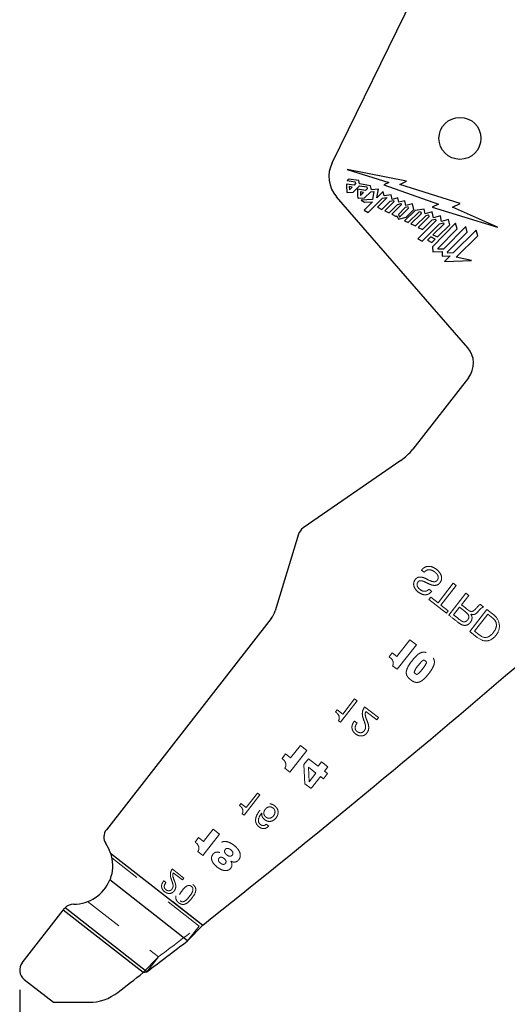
# Model space of a CAD drawing. Header units: inches. Extents: x 0.1 to 87.3, y 0.1 to 33.9.
# Tile 12 of 174: x 2.8 to 4.1, y 20.8 to 23.3. Entities that reach past the tile are written whole.
import ezdxf

# ---------------------------------------------------------------- set-up
doc = ezdxf.new("R2010")
doc.units = ezdxf.units.IN
doc.header["$MEASUREMENT"] = 0
doc.linetypes.add('HIDDEN', pattern=[0.075, 0.05, -0.025])
doc.layers.add('DIMENSIONS', color=171, linetype='Continuous')
doc.styles.add('SLDTEXTSTYLE0', font='TXT', dxfattribs={"width": 0.75})
doc.dimstyles.new('SLDDIMSTYLE7', dxfattribs={"dimtxt": 0.125, "dimasz": 0.13, "dimexe": 0, "dimexo": 0.0625, "dimgap": 0.03125, "dimtad": 0, "dimtih": 1, "dimtoh": 1, "dimdec": 1, "dimrnd": 1e-09, "dimzin": 12, "dimdsep": 46, "dimtxsty": 'SLDTEXTSTYLE0', "dimsah": 1, "dimcen": 0.09, "dimadec": 0, "dimazin": 3, "dimtfac": 1, "dimtdec": 1, "dimtofl": 0, "dimtmove": 0, "dimatfit": 3, "dimfxl": 1, "dimfrac": 2, "dimtolj": 1, "dimtzin": 12, "dimarcsym": 0})

# ---------------------------------------------------------------- blocks, each defined once
blk = doc.blocks.new('_D_10')
at = {"layer": 'DIMENSIONS'}
for p, q in [((2.8197, 20.8042), (2.8197, 14.5427)), ((48.3846, 20.3884), (48.3846, 14.5427)), ((2.8197, 14.6677), (27.4208, 14.6677)), ((48.3846, 14.6677), (27.7909, 14.6677))]:
    blk.add_line(p, q, dxfattribs=at)
for centre, start, end in [((27.6426, 14.655), 153.4349, 206.5651), ((27.569, 14.655), 333.4349, 26.5651)]:
    blk.add_arc(centre, 0.2219, start, end, dxfattribs=at)
for points in [[(2.8197, 14.6677), (2.9497, 14.6477), (2.9497, 14.6877)], [(48.3846, 14.6677), (48.2546, 14.6877), (48.2546, 14.6477)]]:
    blk.add_solid(points, dxfattribs=at)
at = {"layer": 'DIMENSIONS', "insert": (27.4442, 14.7169), "char_height": 0.125, "attachment_point": 1, "style": 'SLDTEXTSTYLE0'}
blk.add_mtext('45.6', dxfattribs=at)

msp = doc.modelspace()

# ---------------------------------------------------------------- linework, layer by layer
at = {"color": 7, "linetype": 'Continuous', "lineweight": 25}
for p, q in [((3.61155, 22.89998), (3.82893, 23.34321)), ((3.80034, 22.85296), (3.65004, 22.88256)), ((3.65004, 22.88256), (3.75503, 22.85002)), ((3.65309, 22.85811), (3.64957, 22.85461)), ((3.67942, 22.85454), (3.65309, 22.85811)), ((3.66714, 22.8428), (3.64841, 22.84559)), ((3.64957, 22.85461), (3.67035, 22.85147)), ((3.65523, 22.83956), (3.65551, 22.83121)), ((3.66277, 22.83842), (3.65523, 22.83956)), ((3.65551, 22.83121), (3.66277, 22.83842)), ((3.6648, 22.82523), (3.68122, 22.84157)), ((3.67131, 22.84694), (3.66714, 22.8428)), ((3.67035, 22.85147), (3.67131, 22.84694)), ((3.69617, 22.82936), (3.67594, 22.83262)), ((3.68105, 22.84627), (3.67942, 22.85454)), ((3.70921, 22.84176), (3.68105, 22.84627)), ((3.68122, 22.84157), (3.6995, 22.83861)), ((3.70059, 22.83375), (3.69617, 22.82936)), ((3.6995, 22.83861), (3.70059, 22.83375)), ((3.71147, 22.83104), (3.70921, 22.84176)), ((3.7294, 22.833), (3.71147, 22.83104)), ((3.72477, 22.81127), (3.7294, 22.833)), ((3.75503, 22.85002), (3.7424, 22.84355)), ((3.7424, 22.84355), (3.88142, 22.79527)), ((3.78328, 22.8451), (3.80034, 22.85296)), ((3.93641, 22.79655), (3.78328, 22.8451)), ((3.95528, 22.4312), (3.62282, 22.81365)), ((3.64865, 22.82527), (3.64972, 22.82441)), ((3.64972, 22.82441), (3.6648, 22.82523)), ((3.67648, 22.81087), (3.67764, 22.80994)), ((3.67764, 22.80994), (3.69388, 22.81062)), ((3.68336, 22.82611), (3.6838, 22.81714)), ((3.69151, 22.82475), (3.68336, 22.82611)), ((3.6838, 22.81714), (3.69151, 22.82475)), ((3.71369, 22.80685), (3.6857, 22.80471)), ((3.69388, 22.81062), (3.70952, 22.82609)), ((3.70303, 22.77396), (3.73941, 22.81028)), ((3.70952, 22.82609), (3.71766, 22.82695)), ((3.71766, 22.82695), (3.71369, 22.80685)), ((3.74077, 22.82723), (3.72477, 22.81127)), ((3.74985, 22.80992), (3.7267, 22.78694)), ((3.73941, 22.81028), (3.74942, 22.81198)), ((3.74354, 22.81574), (3.74077, 22.82723)), ((3.76125, 22.81866), (3.74354, 22.81574)), ((3.74942, 22.81198), (3.74985, 22.80992)), ((3.76356, 22.807), (3.76125, 22.81866)), ((3.77855, 22.81095), (3.76356, 22.807)), ((3.78076, 22.79978), (3.77855, 22.81095)), ((3.6857, 22.80471), (3.69396, 22.8)), ((3.71445, 22.80085), (3.69317, 22.77968)), ((3.69396, 22.8), (3.71445, 22.80085)), ((3.7267, 22.78694), (3.73799, 22.78165)), ((3.73799, 22.78165), (3.759, 22.80238)), ((3.76787, 22.8012), (3.74489, 22.77842)), ((3.75604, 22.7728), (3.77757, 22.79417)), ((3.759, 22.80238), (3.76735, 22.80428)), ((3.78702, 22.79307), (3.76306, 22.76926)), ((3.76735, 22.80428), (3.76787, 22.8012)), ((3.77757, 22.79417), (3.78655, 22.79635)), ((3.79712, 22.78644), (3.77957, 22.76904)), ((3.79636, 22.80364), (3.78076, 22.79978)), ((3.78265, 22.76213), (3.80547, 22.78474)), ((3.78655, 22.79635), (3.78702, 22.79307)), ((3.79882, 22.79192), (3.79636, 22.80364)), ((3.80478, 22.78817), (3.79712, 22.78644)), ((3.81573, 22.79597), (3.79882, 22.79192)), ((3.79918, 22.76187), (3.81875, 22.78126)), ((3.80547, 22.78474), (3.80478, 22.78817)), ((3.81875, 22.78126), (3.81573, 22.79597)), ((3.84519, 22.78264), (3.82194, 22.77881)), ((3.84746, 22.77055), (3.84519, 22.78264)), ((3.88142, 22.79527), (3.86552, 22.78745)), ((3.86552, 22.78745), (4.0312, 22.73682)), ((3.91677, 22.7876), (3.93641, 22.79655)), ((4.0312, 22.73682), (3.91677, 22.7876)), ((3.69317, 22.77968), (3.70303, 22.77396)), ((3.74489, 22.77842), (3.75604, 22.7728)), ((3.76306, 22.76926), (3.7743, 22.7638)), ((3.7743, 22.7638), (3.77612, 22.76568)), ((3.77612, 22.76568), (3.78031, 22.75718)), ((3.77957, 22.76904), (3.78265, 22.76213)), ((3.78031, 22.75718), (3.79918, 22.76187)), ((3.82194, 22.77881), (3.79554, 22.753)), ((3.80463, 22.74861), (3.8321, 22.77572)), ((3.83734, 22.77048), (3.81154, 22.74495)), ((3.82309, 22.73973), (3.8499, 22.76631)), ((3.85668, 22.76279), (3.82982, 22.73594)), ((3.8321, 22.77572), (3.83606, 22.77636)), ((3.83606, 22.77636), (3.83734, 22.77048)), ((3.86566, 22.7754), (3.84746, 22.77055)), ((3.8499, 22.76631), (3.85573, 22.76789)), ((3.85573, 22.76789), (3.85668, 22.76279)), ((3.86552, 22.75483), (3.87384, 22.75716)), ((3.86856, 22.76043), (3.86566, 22.7754)), ((3.88601, 22.76532), (3.86856, 22.76043)), ((3.87384, 22.75716), (3.87488, 22.75263)), ((3.88931, 22.75143), (3.88601, 22.76532)), ((3.90659, 22.75621), (3.88931, 22.75143)), ((3.9099, 22.74284), (3.90659, 22.75621)), ((3.79554, 22.753), (3.80463, 22.74861)), ((3.81154, 22.74495), (3.82309, 22.73973)), ((3.87488, 22.75263), (3.82887, 22.70672)), ((3.82982, 22.73594), (3.84115, 22.73036)), ((3.83957, 22.70083), (3.88361, 22.74507)), ((3.84115, 22.73036), (3.86552, 22.75483)), ((3.92477, 22.74671), (3.866, 22.68717)), ((3.89449, 22.74407), (3.86718, 22.71746)), ((3.87846, 22.71186), (3.9099, 22.74284)), ((3.88034, 22.68374), (3.9287, 22.7326)), ((3.88361, 22.74507), (3.89364, 22.74795)), ((3.89364, 22.74795), (3.89449, 22.74407)), ((3.95028, 22.73798), (3.89414, 22.68122)), ((3.9287, 22.7326), (3.92477, 22.74671)), ((3.95418, 22.72382), (3.95028, 22.73798)), ((3.82887, 22.70672), (3.83957, 22.70083)), ((3.86212, 22.71225), (3.85362, 22.7039)), ((3.87322, 22.70652), (3.86212, 22.71225)), ((3.8646, 22.69796), (3.87322, 22.70652)), ((3.86718, 22.71746), (3.87846, 22.71186)), ((3.90452, 22.67376), (3.95418, 22.72382)), ((3.97672, 22.72922), (3.9184, 22.6712)), ((3.9262, 22.66025), (3.98069, 22.71511)), ((3.98069, 22.71511), (3.97672, 22.72922)), ((3.85362, 22.7039), (3.8646, 22.69796)), ((3.866, 22.68717), (3.86696, 22.67397)), ((3.88073, 22.6807), (3.88034, 22.68374)), ((3.89414, 22.68122), (3.88073, 22.6807)), ((3.86696, 22.67397), (3.89027, 22.67485)), ((3.89027, 22.67485), (3.89099, 22.66339)), ((3.89099, 22.66339), (3.91091, 22.66418)), ((3.91091, 22.66418), (3.89664, 22.64929)), ((3.90491, 22.6707), (3.90452, 22.67376)), ((3.9184, 22.6712), (3.90491, 22.6707)), ((3.96478, 22.6518), (3.9262, 22.66025)), ((3.89664, 22.64929), (3.96478, 22.6518)), ((3.95728, 22.35489), (3.81589, 22.17393)), ((3.78571, 22.14547), (3.53833, 21.97451)), ((3.52669, 21.95858), (3.46744, 21.76417)), ((3.45733, 21.74472), (3.03939, 21.20978)), ((3.05001, 21.1506), (3.28367, 20.96805)), ((3.24526, 20.92821), (3.04794, 21.08238)), ((2.93013, 21.00589), (2.93283, 21.00933)), ((2.93283, 21.00933), (2.93484, 21.01165)), ((3.14194, 20.84985), (2.93484, 21.01165)), ((2.82604, 20.87266), (2.93013, 21.00589)), ((3.13271, 20.84762), (2.93013, 21.00589)), ((3.24526, 20.92821), (3.28367, 20.96805)), ((3.13271, 20.84762), (3.14194, 20.84985)), ((2.83121, 20.83055), (2.90548, 20.77252)), ((2.90548, 20.77252), (2.99473, 20.77235))]:
    msp.add_line(p, q, dxfattribs=at)
at = {"color": 7, "linetype": 'HIDDEN', "lineweight": 18}
for p, q in [((3.83826, 21.86763), (3.84525, 21.86217)), ((3.91869, 21.8342), (3.88019, 21.78492)), ((3.92608, 21.82842), (3.91869, 21.8342)), ((3.86414, 21.81361), (3.85715, 21.81908)), ((3.85715, 21.81908), (3.86414, 21.81361)), ((3.88758, 21.77915), (3.92608, 21.82842)), ((3.95073, 21.80916), (3.90737, 21.75367)), ((3.95812, 21.80339), (3.95073, 21.80916)), ((3.86169, 21.79937), (3.85683, 21.79315)), ((3.85683, 21.79315), (3.90122, 21.75848)), ((3.88019, 21.78492), (3.86169, 21.79937)), ((3.9396, 21.7797), (3.95812, 21.80339)), ((3.90608, 21.7647), (3.88758, 21.77915)), ((3.90122, 21.75848), (3.90608, 21.7647)), ((3.91962, 21.75412), (3.93474, 21.77347)), ((3.93474, 21.77347), (3.95013, 21.76145)), ((3.96064, 21.71206), (4.004, 21.76755)), ((3.99566, 21.77406), (3.98741, 21.78051)), ((4.004, 21.76755), (4.02141, 21.75395)), ((3.96308, 21.75621), (3.96323, 21.75636)), ((3.96323, 21.75636), (3.96308, 21.75621)), ((3.97289, 21.7125), (4.00653, 21.75556)), ((4.00653, 21.75556), (4.0188, 21.74597)), ((3.97969, 21.69718), (3.96064, 21.71206)), ((3.98337, 21.7043), (3.97289, 21.7125)), ((3.77598, 21.6487), (3.80893, 21.69087)), ((3.80893, 21.69087), (3.82521, 21.67815)), ((3.98884, 21.69138), (3.97969, 21.69718)), ((3.9892, 21.70011), (3.98337, 21.7043)), ((3.82521, 21.67815), (3.77681, 21.6162)), ((3.75632, 21.6477), (3.76425, 21.65785)), ((3.76183, 21.64279), (3.75632, 21.6477)), ((3.76425, 21.65785), (3.77598, 21.6487)), ((3.77681, 21.6162), (3.76508, 21.62536)), ((3.63296, 21.4822), (3.67502, 21.53604)), ((3.66857, 21.54108), (3.63843, 21.50251)), ((3.67502, 21.53604), (3.66857, 21.54108)), ((3.62446, 21.51342), (3.62043, 21.50827)), ((3.63843, 21.50251), (3.62446, 21.51342)), ((3.72923, 21.49368), (3.69408, 21.52114)), ((3.69716, 21.50959), (3.72479, 21.488)), ((3.62803, 21.48606), (3.63296, 21.4822)), ((3.67488, 21.48014), (3.66843, 21.48519)), ((3.72479, 21.488), (3.72923, 21.49368)), ((3.72923, 21.49368), (3.72479, 21.488)), ((3.50462, 21.35557), (3.54752, 21.41049)), ((3.53111, 21.42331), (3.50639, 21.39167)), ((3.54752, 21.41049), (3.53111, 21.42331)), ((3.49353, 21.40172), (3.48466, 21.39036)), ((3.50639, 21.39167), (3.49353, 21.40172)), ((3.54017, 21.3748), (3.55193, 21.3895)), ((3.55193, 21.3895), (3.57613, 21.37059)), ((3.49169, 21.36567), (3.50462, 21.35557)), ((3.54245, 21.32601), (3.54017, 21.3748)), ((3.55138, 21.36833), (3.57062, 21.3533)), ((3.55333, 21.33116), (3.55138, 21.36833)), ((3.57613, 21.37059), (3.58464, 21.38148)), ((3.58464, 21.38148), (3.60105, 21.36866)), ((3.60105, 21.36866), (3.59254, 21.35777)), ((3.57062, 21.3533), (3.55333, 21.33116)), ((3.58947, 21.33857), (3.58222, 21.34423)), ((3.59995, 21.35198), (3.58947, 21.33857)), ((3.59254, 21.35777), (3.59995, 21.35198)), ((3.55815, 21.31375), (3.54245, 21.32601)), ((3.38855, 21.24653), (3.42872, 21.29794)), ((3.42256, 21.30275), (3.39378, 21.26592)), ((3.42872, 21.29794), (3.42256, 21.30275)), ((3.38043, 21.27634), (3.37658, 21.27142)), ((3.39378, 21.26592), (3.38043, 21.27634)), ((3.38384, 21.25021), (3.38855, 21.24653)), ((3.30985, 21.21081), (3.28563, 21.17981)), ((3.32593, 21.19824), (3.30985, 21.21081)), ((3.45099, 21.21888), (3.44483, 21.22369)), ((3.27304, 21.18965), (3.26434, 21.17852)), ((3.28563, 21.17981), (3.27304, 21.18965)), ((3.2839, 21.14444), (3.32593, 21.19824)), ((3.05001, 21.1506), (3.28367, 20.96805)), ((3.27456, 20.96572), (3.05319, 21.13868)), ((3.27123, 21.15434), (3.2839, 21.14444)), ((3.32708, 21.15189), (3.32697, 21.15175)), ((3.23615, 21.08725), (3.20651, 21.11042)), ((3.35459, 21.13017), (3.3547, 21.13031)), ((3.2091, 21.10066), (3.23241, 21.08245)), ((3.23241, 21.08245), (3.23615, 21.08725)), ((3.19032, 21.07583), (3.18487, 21.08008)), ((2.99199, 21.02741), (3.17124, 20.88736)), ((3.13271, 20.84762), (2.93013, 21.00589)), ((3.24526, 20.92821), (3.27456, 20.96572)), ((3.13271, 20.84762), (3.17124, 20.88736)), ((3.14194, 20.84985), (3.17124, 20.88736))]:
    msp.add_line(p, q, dxfattribs=at)
at = {"color": 7, "linetype": 'Continuous', "lineweight": 25}
msp.add_circle((3.93567, 22.96164), 0.05325, dxfattribs=at)
for centre, radius, start, end in [((3.68225, 22.86531), 0.07874, 153.87492, 220.99991), ((5.03548, 22.85186), 1.38709, 180.25902, 181.09872), ((5.15187, 22.85789), 1.47614, 180.98115, 181.82558), ((3.91, 22.39183), 0.06, 322, 41), ((-13.84548, 42.55726), 27.55906, 308.428925, 312.564485), ((3.70756, 22.25857), 0.13748, 304.64598, 322), ((3.55538, 21.94983), 0.03, 124.64598, 163.05179), ((3.41005, 21.78166), 0.06, 321.99999, 343.05179), ((3.06303, 21.19131), 0.03, 141.99999, 214.11214), ((2.9567, 21.11929), 0.09843, 18.55244, 34.11214), ((2.9567, 21.11929), 0.09843, 269.89644, 337.97311), ((2.95647, 20.99086), 0.03, 89.89644, 136.13192), ((-11.28494, 39.97912), 23.95963, 307.022805, 307.332906), ((2.84968, 20.85419), 0.03, 141.99999, 232), ((-13.84854, 42.55334), 27.55906, 307.868489, 308.037489), ((2.99496, 20.89235), 0.12, 269.89128, 307.86849)]:
    msp.add_arc(centre, radius, start, end, dxfattribs=at)
at = {"color": 7, "linetype": 'HIDDEN', "lineweight": 18}
for centre, radius, start, end in [((4.00531, 21.72709), 0.0232, 17.19107, 54.45467), ((3.99964, 21.72516), 0.03609, 5.84303, 52.90676), ((4.00482, 21.7284), 0.02333, 332.19261, 13.75836), ((3.98313, 21.73863), 0.0473, 305.23887, 333.48811), ((4.00263, 21.72547), 0.03309, 322.77529, 5.84303), ((4.00158, 21.71537), 0.02716, 242.03358, 294.28659), ((3.9999, 21.71619), 0.01932, 236.36052, 303.00116), ((3.99385, 21.72757), 0.04152, 297.08546, 327.79516), ((3.75219, 21.63198), 0.01449, 332.84084, 48.27498), ((5.04678, 20.16296), 1.88158, 141.11131, 142.29425), ((-11.25564, 40.01663), 23.95963, 307.022805, 307.332906)]:
    msp.add_arc(centre, radius, start, end, dxfattribs=at)
for points, knots in [([(3.85501, 21.83363), (3.85885, 21.83187), (3.86619, 21.8285), (3.87658, 21.82865), (3.88272, 21.83277), (3.88626, 21.83681), (3.88878, 21.8418), (3.88984, 21.84896), (3.88719, 21.85781), (3.88024, 21.8667), (3.87082, 21.87373), (3.85958, 21.87793), (3.8495, 21.87668), (3.84256, 21.87252), (3.83975, 21.86932), (3.83826, 21.86763)], [0, 0, 0, 0, 0.1105477, 0.21095, 0.2520477, 0.3007116, 0.3504022, 0.3961661, 0.4869558, 0.5826092, 0.6876906, 0.7915605, 0.8890603, 0.9413239, 1, 1, 1, 1]), ([(3.83826, 21.86763), (3.83975, 21.86932), (3.84256, 21.87252), (3.8495, 21.87668), (3.85958, 21.87793), (3.87082, 21.87373), (3.88024, 21.8667), (3.88719, 21.85781), (3.88984, 21.84896), (3.88878, 21.8418), (3.88626, 21.83681), (3.88272, 21.83277), (3.87658, 21.82865), (3.86619, 21.8285), (3.85885, 21.83187), (3.85501, 21.83363)], [0, 0, 0, 0, 0.0586761, 0.1109397, 0.2084395, 0.3123094, 0.4173908, 0.5130442, 0.6038339, 0.6495978, 0.6992884, 0.7479523, 0.78905, 0.8894523, 1, 1, 1, 1]), ([(3.84525, 21.86217), (3.84663, 21.86366), (3.84922, 21.86647), (3.85454, 21.86853), (3.86028, 21.8686), (3.86631, 21.86674), (3.86997, 21.86421), (3.87186, 21.8629)], [0, 0, 0, 0, 0.20131668, 0.37939681, 0.55421992, 0.77027722, 1, 1, 1, 1]), ([(3.87186, 21.8629), (3.87348, 21.86152), (3.87665, 21.8588), (3.88013, 21.85371), (3.88106, 21.8486), (3.87992, 21.84461), (3.87818, 21.84178), (3.87583, 21.83944), (3.8729, 21.83819), (3.86976, 21.83796), (3.86236, 21.83923), (3.85659, 21.84226), (3.85181, 21.84477)], [0, 0, 0, 0, 0.1196712, 0.2336238, 0.3406309, 0.3978531, 0.4632119, 0.5251474, 0.5810501, 0.6379628, 0.6999422, 1, 1, 1, 1]), ([(3.85181, 21.84477), (3.84804, 21.84659), (3.84095, 21.85001), (3.83026, 21.8506), (3.82346, 21.84567), (3.81962, 21.84007), (3.81789, 21.83327), (3.81921, 21.82423), (3.8261, 21.81426), (3.836, 21.80736), (3.84522, 21.80481), (3.85211, 21.8052), (3.85884, 21.80811), (3.86229, 21.8117), (3.86414, 21.81361)], [0, 0, 0, 0, 0.1178605, 0.2214659, 0.2774373, 0.3458272, 0.4086818, 0.4693301, 0.5966855, 0.735607, 0.799879, 0.861476, 0.9258816, 1, 1, 1, 1]), ([(3.86414, 21.81361), (3.86229, 21.8117), (3.85884, 21.80811), (3.85211, 21.8052), (3.84522, 21.80481), (3.836, 21.80736), (3.8261, 21.81426), (3.81921, 21.82423), (3.81789, 21.83327), (3.81962, 21.84007), (3.82346, 21.84567), (3.83026, 21.8506), (3.84095, 21.85001), (3.84804, 21.84659), (3.85181, 21.84477)], [0, 0, 0, 0, 0.0741184, 0.138524, 0.200121, 0.264393, 0.4033145, 0.5306699, 0.5913182, 0.6541728, 0.7225627, 0.7785341, 0.8821395, 1, 1, 1, 1]), ([(3.85715, 21.81908), (3.8557, 21.81777), (3.85301, 21.81534), (3.84792, 21.81363), (3.84279, 21.81393), (3.83642, 21.81662), (3.83105, 21.82104), (3.82753, 21.82653), (3.82666, 21.83056), (3.82733, 21.83415), (3.82889, 21.83708), (3.83114, 21.83962), (3.83486, 21.84107), (3.8397, 21.8405), (3.84659, 21.83783), (3.8517, 21.83528), (3.85501, 21.83363)], [0, 0, 0, 0, 0.0768467, 0.1431643, 0.2074822, 0.2768859, 0.4154926, 0.476431, 0.5341272, 0.5741596, 0.6193611, 0.6652161, 0.7060858, 0.7726662, 0.8531285, 1, 1, 1, 1]), ([(3.95013, 21.76145), (3.95248, 21.75946), (3.95586, 21.75661), (3.95829, 21.75134), (3.95835, 21.74702), (3.9565, 21.74303), (3.95388, 21.73978), (3.95078, 21.73744), (3.94716, 21.73628), (3.94124, 21.73694), (3.93244, 21.74432), (3.92477, 21.75019), (3.91962, 21.75412)], [0, 0, 0, 0, 0.136984, 0.196851, 0.2562808, 0.3258906, 0.3911251, 0.4435998, 0.4996094, 0.5586789, 0.7040546, 1, 1, 1, 1]), ([(3.97472, 21.7684), (3.97322, 21.76698), (3.97041, 21.76433), (3.96506, 21.76218), (3.95969, 21.76378), (3.95182, 21.77039), (3.94493, 21.77563), (3.9396, 21.7797)], [0, 0, 0, 0, 0.1460713, 0.2740385, 0.3855517, 0.5238478, 1, 1, 1, 1]), ([(3.96323, 21.75636), (3.96451, 21.75581), (3.96686, 21.75479), (3.97061, 21.75475), (3.97553, 21.75643), (3.97838, 21.75926), (3.98043, 21.7613)], [0, 0, 0, 0, 0.2126692, 0.392139, 0.5630472, 1, 1, 1, 1]), ([(3.98741, 21.78051), (3.98679, 21.7803), (3.98543, 21.77986), (3.98326, 21.77788), (3.97991, 21.77385), (3.97681, 21.77059), (3.97472, 21.7684)], [0, 0, 0, 0, 0.1093577, 0.2396106, 0.4877647, 1, 1, 1, 1]), ([(3.98043, 21.7613), (3.98297, 21.76428), (3.98644, 21.76835), (3.99168, 21.7727), (3.99436, 21.77362), (3.99566, 21.77406)], [0, 0, 0, 0, 0.5828435, 0.7965747, 1, 1, 1, 1]), ([(3.90737, 21.75367), (3.91469, 21.74801), (3.92584, 21.73937), (3.93893, 21.72882), (3.94808, 21.72715), (3.95517, 21.72852), (3.96109, 21.73319), (3.96469, 21.73885), (3.96629, 21.74382), (3.9665, 21.74807), (3.96552, 21.75239), (3.96391, 21.7549), (3.96308, 21.75621)], [0, 0, 0, 0, 0.3172451, 0.4835328, 0.5573315, 0.6264754, 0.7231961, 0.80385, 0.8522047, 0.8992164, 0.9473908, 1, 1, 1, 1]), ([(3.81061, 21.58979), (3.80846, 21.5916), (3.80446, 21.59496), (3.80029, 21.60149), (3.79913, 21.60914), (3.80129, 21.61772), (3.80648, 21.62748), (3.81407, 21.63796), (3.8224, 21.64786), (3.83062, 21.65525), (3.83841, 21.65942), (3.84612, 21.66015), (3.85344, 21.65766), (3.86008, 21.6531), (3.86611, 21.64776), (3.8703, 21.64127), (3.87145, 21.63361), (3.8693, 21.62504), (3.86411, 21.61527), (3.85651, 21.6048), (3.84819, 21.59489), (3.83997, 21.5875), (3.83217, 21.58333), (3.82447, 21.58261), (3.81713, 21.58507), (3.81289, 21.58814), (3.81061, 21.58979)], [0, 0, 0, 0, 0.0377736, 0.0701792, 0.1018083, 0.1389713, 0.1871087, 0.25, 0.3128913, 0.3610287, 0.3981917, 0.4298208, 0.4622264, 0.5, 0.5377736, 0.5701792, 0.6018083, 0.6389713, 0.6871087, 0.75, 0.8128913, 0.8610287, 0.8981917, 0.9298208, 0.9622264, 1, 1, 1, 1]), ([(3.81061, 21.58979), (3.81289, 21.58814), (3.81713, 21.58507), (3.82447, 21.58261), (3.83217, 21.58333), (3.83997, 21.5875), (3.84819, 21.59489), (3.85651, 21.6048), (3.86411, 21.61527), (3.8693, 21.62504), (3.87145, 21.63361), (3.8703, 21.64127), (3.86611, 21.64776), (3.86008, 21.6531), (3.85344, 21.65766), (3.84612, 21.66015), (3.83841, 21.65942), (3.83062, 21.65525), (3.8224, 21.64786), (3.81407, 21.63796), (3.80648, 21.62748), (3.80129, 21.61772), (3.79913, 21.60914), (3.80029, 21.60149), (3.80446, 21.59496), (3.80846, 21.5916), (3.81061, 21.58979)], [0, 0, 0, 0, 0.0377736, 0.0701792, 0.1018083, 0.1389713, 0.1871087, 0.25, 0.3128913, 0.3610287, 0.3981917, 0.4298208, 0.4622264, 0.5, 0.5377736, 0.5701792, 0.6018083, 0.6389713, 0.6871087, 0.75, 0.8128913, 0.8610287, 0.8981917, 0.9298208, 0.9622264, 1, 1, 1, 1]), ([(3.81937, 21.60844), (3.82033, 21.61074), (3.82342, 21.61818), (3.83105, 21.62728), (3.83798, 21.63597), (3.84256, 21.639), (3.844, 21.63996)], [0, 0, 0, 0, 0.1842232, 0.5949665, 0.8723463, 1, 1, 1, 1]), ([(3.85122, 21.63432), (3.85026, 21.63201), (3.84717, 21.62457), (3.83954, 21.61547), (3.8326, 21.60678), (3.82803, 21.60375), (3.82659, 21.6028)], [0, 0, 0, 0, 0.1842232, 0.5949665, 0.8723463, 1, 1, 1, 1]), ([(3.844, 21.63996), (3.84554, 21.63903), (3.84819, 21.63745), (3.85033, 21.63524), (3.85122, 21.63432)], [0, 0, 0, 0, 0.5850325, 1, 1, 1, 1]), ([(3.82659, 21.6028), (3.82504, 21.60372), (3.8224, 21.60531), (3.82026, 21.60752), (3.81937, 21.60844)], [0, 0, 0, 0, 0.5850325, 1, 1, 1, 1]), ([(3.62043, 21.50827), (3.62236, 21.50664), (3.62604, 21.50354), (3.62927, 21.4983), (3.63012, 21.49363), (3.62972, 21.48977), (3.62862, 21.48735), (3.62803, 21.48606)], [0, 0, 0, 0, 0.2921146, 0.5574004, 0.6928152, 0.8362999, 1, 1, 1, 1]), ([(3.69199, 21.48732), (3.68999, 21.4932), (3.68713, 21.50159), (3.68957, 21.51344), (3.69249, 21.51841), (3.69408, 21.52114)], [0, 0, 0, 0, 0.51344034, 0.73266424, 1, 1, 1, 1]), ([(3.69408, 21.52114), (3.69213, 21.51773), (3.68861, 21.51155), (3.68768, 21.4994), (3.69037, 21.49187), (3.69199, 21.48732)], [0, 0, 0, 0, 0.32958685, 0.595058, 1, 1, 1, 1]), ([(3.70117, 21.48357), (3.6991, 21.48852), (3.6963, 21.49518), (3.69524, 21.50436), (3.69652, 21.50786), (3.69716, 21.50959)], [0, 0, 0, 0, 0.5927225, 0.7984846, 1, 1, 1, 1]), ([(3.66843, 21.48519), (3.66693, 21.48321), (3.66406, 21.47942), (3.66188, 21.47276), (3.66183, 21.46605), (3.66459, 21.4584), (3.671, 21.45176), (3.6791, 21.44764), (3.68666, 21.44688), (3.69327, 21.44875), (3.69881, 21.45318), (3.70398, 21.46057), (3.70533, 21.47181), (3.70256, 21.47963), (3.70117, 21.48357)], [0, 0, 0, 0, 0.0743922, 0.1424319, 0.2072302, 0.2731598, 0.3825698, 0.4765806, 0.541949, 0.6070468, 0.6782766, 0.7514026, 0.8747458, 1, 1, 1, 1]), ([(3.70117, 21.48357), (3.70256, 21.47963), (3.70533, 21.47181), (3.70398, 21.46057), (3.69881, 21.45318), (3.69327, 21.44875), (3.68666, 21.44688), (3.6791, 21.44764), (3.671, 21.45176), (3.66459, 21.4584), (3.66183, 21.46605), (3.66188, 21.47276), (3.66406, 21.47942), (3.66693, 21.48321), (3.66843, 21.48519)], [0, 0, 0, 0, 0.1252542, 0.2485974, 0.3217234, 0.3929532, 0.458051, 0.5234194, 0.6174302, 0.7268402, 0.7927698, 0.8575681, 0.9256078, 1, 1, 1, 1]), ([(3.69199, 21.48732), (3.69303, 21.48448), (3.6949, 21.47942), (3.69671, 21.4722), (3.69636, 21.46611), (3.69411, 21.46155), (3.69139, 21.45822), (3.68798, 21.45615), (3.68434, 21.45534), (3.68061, 21.45565), (3.67689, 21.45708), (3.67339, 21.45962), (3.67076, 21.46334), (3.66984, 21.46778), (3.67058, 21.47379), (3.67315, 21.47758), (3.67488, 21.48014)], [0, 0, 0, 0, 0.1243741, 0.2223783, 0.3050115, 0.368716, 0.4288362, 0.4801222, 0.5297378, 0.57991, 0.6320579, 0.6920751, 0.7557295, 0.814953, 0.8750109, 1, 1, 1, 1]), ([(3.48466, 21.39036), (3.48678, 21.38856), (3.49087, 21.3851), (3.49419, 21.37905), (3.49481, 21.37378), (3.49402, 21.36953), (3.4925, 21.36701), (3.49169, 21.36567)], [0, 0, 0, 0, 0.2895919, 0.557909, 0.694478, 0.8377092, 1, 1, 1, 1]), ([(3.37658, 21.27142), (3.37843, 21.26987), (3.38194, 21.2669), (3.38503, 21.2619), (3.38584, 21.25744), (3.38546, 21.25375), (3.3844, 21.25144), (3.38384, 21.25021)], [0, 0, 0, 0, 0.292109, 0.5574083, 0.6928273, 0.8363094, 1, 1, 1, 1]), ([(3.42884, 21.25944), (3.42512, 21.25415), (3.41976, 21.24651), (3.41714, 21.23469), (3.41836, 21.2261), (3.42309, 21.21936), (3.42873, 21.21504), (3.43408, 21.21278), (3.43964, 21.21227), (3.4458, 21.21407), (3.44919, 21.21721), (3.45099, 21.21888)], [0, 0, 0, 0, 0.2540562, 0.3669436, 0.473839, 0.5893958, 0.6846762, 0.7539187, 0.8179097, 0.9034025, 1, 1, 1, 1]), ([(3.43322, 21.25204), (3.43315, 21.25018), (3.43301, 21.24658), (3.43472, 21.24203), (3.4371, 21.23862), (3.4402, 21.23555), (3.44528, 21.232), (3.45313, 21.22996), (3.46213, 21.2324), (3.46906, 21.23828), (3.47327, 21.24521), (3.47497, 21.252), (3.47461, 21.25843), (3.47162, 21.26502), (3.46645, 21.27021), (3.46066, 21.27386), (3.455, 21.27543), (3.44964, 21.2752), (3.43954, 21.27182), (3.43361, 21.26496), (3.42884, 21.25944)], [0, 0, 0, 0, 0.04256084, 0.08228567, 0.10938321, 0.13813867, 0.18253921, 0.25116696, 0.31740476, 0.38938044, 0.45557353, 0.50135177, 0.54896332, 0.60135253, 0.6644713, 0.71493205, 0.7579565, 0.79764399, 0.83700296, 1, 1, 1, 1]), ([(3.44388, 21.24161), (3.44286, 21.24252), (3.44093, 21.24425), (3.43913, 21.24763), (3.43831, 21.25178), (3.43918, 21.25674), (3.44205, 21.26169), (3.44618, 21.26566), (3.45133, 21.26785), (3.45698, 21.26766), (3.46155, 21.26523), (3.46473, 21.26205), (3.46645, 21.25875), (3.46718, 21.25466), (3.46634, 21.24984), (3.46351, 21.24498), (3.45952, 21.24101), (3.45505, 21.23882), (3.45088, 21.23849), (3.44717, 21.23937), (3.44502, 21.24083), (3.44388, 21.24161)], [0, 0, 0, 0, 0.045934, 0.0872823, 0.1268069, 0.187149, 0.2527721, 0.3177321, 0.3777264, 0.4370373, 0.5028758, 0.5473684, 0.5877572, 0.6266676, 0.6859156, 0.7489064, 0.8141625, 0.8739241, 0.912811, 0.9537154, 1, 1, 1, 1]), ([(3.44483, 21.22369), (3.44376, 21.22279), (3.4417, 21.22105), (3.43776, 21.21998), (3.43371, 21.2205), (3.4304, 21.22242), (3.42792, 21.22476), (3.42627, 21.22711), (3.42512, 21.23001), (3.42473, 21.23352), (3.42594, 21.2416), (3.42983, 21.24736), (3.43296, 21.25201)], [0, 0, 0, 0, 0.0852026, 0.1635413, 0.2422229, 0.3295004, 0.3932682, 0.4505161, 0.5041877, 0.5830146, 0.6641895, 1, 1, 1, 1]), ([(3.43296, 21.25201), (3.43301, 21.25201), (3.4331, 21.25202), (3.43318, 21.25203), (3.43322, 21.25204)], [0, 0, 0, 0, 0.56006844, 1, 1, 1, 1]), ([(3.26434, 21.17852), (3.26643, 21.17676), (3.27044, 21.17337), (3.27368, 21.16744), (3.27429, 21.16228), (3.27352, 21.15811), (3.27203, 21.15565), (3.27123, 21.15434)], [0, 0, 0, 0, 0.2896123, 0.5579225, 0.6944847, 0.837711, 1, 1, 1, 1]), ([(3.3547, 21.13031), (3.35641, 21.12944), (3.35976, 21.12774), (3.36546, 21.12752), (3.37088, 21.12937), (3.37531, 21.13344), (3.37829, 21.13871), (3.37931, 21.1446), (3.37826, 21.15135), (3.37463, 21.15859), (3.36795, 21.1665), (3.35887, 21.17369), (3.34803, 21.17937), (3.33784, 21.18059), (3.33052, 21.17778), (3.32621, 21.17406), (3.32325, 21.16996), (3.32149, 21.16535), (3.3217, 21.16023), (3.32401, 21.15551), (3.32611, 21.15304), (3.32708, 21.15189)], [0, 0, 0, 0, 0.04356611, 0.08515953, 0.12685441, 0.17186198, 0.21982821, 0.26326133, 0.3063298, 0.37423133, 0.44581366, 0.54241514, 0.63799266, 0.72418412, 0.76694327, 0.81414418, 0.85262398, 0.8818509, 0.92572303, 0.96558635, 1, 1, 1, 1]), ([(3.35461, 21.15891), (3.35658, 21.15714), (3.35946, 21.15453), (3.36059, 21.15006), (3.36005, 21.14758), (3.35885, 21.14561), (3.35704, 21.14381), (3.35461, 21.14262), (3.35162, 21.14238), (3.34814, 21.14346), (3.34462, 21.14578), (3.3415, 21.14863), (3.33951, 21.15171), (3.33889, 21.15473), (3.3394, 21.15747), (3.34073, 21.15973), (3.34236, 21.16139), (3.3446, 21.16254), (3.34921, 21.16258), (3.35241, 21.1604), (3.35461, 21.15891)], [0, 0, 0, 0, 0.1230751, 0.1802758, 0.20935, 0.2416582, 0.2887142, 0.3290932, 0.3676445, 0.4290832, 0.4983441, 0.5668972, 0.6296626, 0.6692613, 0.7106856, 0.7593707, 0.79166, 0.8205858, 0.8770758, 1, 1, 1, 1]), ([(3.30946, 21.14726), (3.30839, 21.14563), (3.30638, 21.14256), (3.30566, 21.13711), (3.30666, 21.13197), (3.30975, 21.12551), (3.31606, 21.1181), (3.32462, 21.11147), (3.33323, 21.10726), (3.34052, 21.10575), (3.34692, 21.10643), (3.35199, 21.10905), (3.35525, 21.11266), (3.35713, 21.11636), (3.35794, 21.11997), (3.3578, 21.1236), (3.35675, 21.12714), (3.35532, 21.12915), (3.35459, 21.13017)], [0, 0, 0, 0, 0.0601742, 0.1139224, 0.1670894, 0.2223053, 0.3364473, 0.4682676, 0.5592257, 0.6343925, 0.6985377, 0.7569221, 0.8088663, 0.8482647, 0.8861166, 0.9233231, 0.9608838, 1, 1, 1, 1]), ([(3.32697, 21.15175), (3.3251, 21.15241), (3.32159, 21.15364), (3.31641, 21.1529), (3.31236, 21.15058), (3.31046, 21.1484), (3.30946, 21.14726)], [0, 0, 0, 0, 0.2998288, 0.5610359, 0.7692205, 1, 1, 1, 1]), ([(3.34142, 21.12477), (3.34093, 21.12421), (3.34004, 21.12318), (3.33837, 21.12217), (3.33665, 21.12175), (3.3343, 21.12186), (3.33141, 21.12304), (3.32831, 21.12521), (3.32549, 21.12769), (3.32377, 21.13022), (3.3232, 21.13242), (3.32325, 21.13414), (3.32385, 21.13593), (3.3249, 21.13757), (3.32622, 21.13894), (3.32821, 21.14006), (3.33111, 21.14025), (3.33441, 21.13907), (3.33844, 21.13642), (3.34161, 21.13325), (3.34279, 21.12983), (3.3429, 21.12811), (3.34248, 21.12633), (3.34179, 21.12531), (3.34142, 21.12477)], [0, 0, 0, 0, 0.0380431, 0.0702988, 0.099712, 0.1287823, 0.1907664, 0.2585178, 0.3250806, 0.3850802, 0.4132948, 0.4419444, 0.4732727, 0.5098299, 0.5422323, 0.5711891, 0.6266835, 0.6865005, 0.7499054, 0.8778239, 0.9072749, 0.9360894, 0.9660977, 1, 1, 1, 1]), ([(3.20651, 21.11042), (3.20486, 21.10753), (3.20189, 21.10232), (3.20111, 21.09207), (3.20338, 21.08572), (3.20475, 21.08188)], [0, 0, 0, 0, 0.3295819, 0.5950796, 1, 1, 1, 1]), ([(3.21248, 21.07873), (3.21074, 21.0829), (3.20838, 21.08851), (3.20749, 21.09625), (3.20857, 21.0992), (3.2091, 21.10066)], [0, 0, 0, 0, 0.5926433, 0.7984397, 1, 1, 1, 1]), ([(3.18487, 21.08008), (3.18361, 21.07842), (3.18119, 21.07522), (3.17935, 21.06961), (3.17931, 21.06395), (3.18163, 21.0575), (3.18704, 21.0519), (3.19388, 21.04842), (3.20025, 21.04778), (3.20583, 21.04936), (3.21049, 21.05309), (3.21486, 21.05933), (3.216, 21.0688), (3.21366, 21.0754), (3.21248, 21.07873)], [0, 0, 0, 0, 0.0743826, 0.1424105, 0.2071987, 0.2731209, 0.3825176, 0.4765258, 0.5418972, 0.6069945, 0.6782187, 0.7513393, 0.8746758, 1, 1, 1, 1]), ([(3.20475, 21.08188), (3.20562, 21.07949), (3.2072, 21.07522), (3.20872, 21.06913), (3.20843, 21.064), (3.20654, 21.06015), (3.20424, 21.05734), (3.20136, 21.0556), (3.1983, 21.05491), (3.19515, 21.05518), (3.19201, 21.05638), (3.18906, 21.05852), (3.18684, 21.06166), (3.18607, 21.0654), (3.18669, 21.07047), (3.18886, 21.07367), (3.19032, 21.07583)], [0, 0, 0, 0, 0.12437991, 0.22240356, 0.30505399, 0.36876766, 0.42889039, 0.48018127, 0.52981293, 0.58000758, 0.63217377, 0.69214972, 0.75573261, 0.81494786, 0.87501588, 1, 1, 1, 1]), ([(3.25867, 21.0709), (3.25701, 21.07206), (3.25395, 21.07417), (3.24876, 21.07549), (3.24395, 21.07509), (3.23494, 21.07138), (3.22542, 21.05973), (3.21641, 21.04767), (3.21498, 21.03801), (3.21574, 21.03323), (3.21831, 21.02855), (3.22248, 21.02457), (3.22735, 21.02149), (3.23251, 21.02013), (3.23733, 21.02055), (3.24636, 21.02427), (3.25587, 21.03593), (3.26488, 21.04799), (3.2663, 21.05762), (3.26553, 21.06239), (3.263, 21.06711), (3.2602, 21.06956), (3.25867, 21.0709)], [0, 0, 0, 0, 0.037855, 0.0694031, 0.0982629, 0.1271163, 0.2497177, 0.3728174, 0.4017059, 0.4305796, 0.4621307, 0.4999858, 0.5378531, 0.5694093, 0.5982836, 0.6271708, 0.7502681, 0.8728672, 0.9017193, 0.9305796, 0.9621329, 1, 1, 1, 1]), ([(3.22635, 21.02953), (3.22537, 21.03043), (3.22354, 21.03212), (3.22226, 21.03561), (3.2223, 21.03912), (3.22432, 21.04619), (3.23128, 21.0551), (3.23824, 21.06402), (3.24463, 21.0677), (3.24804, 21.06861), (3.2517, 21.06817), (3.25503, 21.06624), (3.25771, 21.06348), (3.25902, 21.06003), (3.25897, 21.0565), (3.25694, 21.04941), (3.24997, 21.0405), (3.24301, 21.03159), (3.23664, 21.02792), (3.23324, 21.02703), (3.22954, 21.02743), (3.22747, 21.0288), (3.22635, 21.02953)], [0, 0, 0, 0, 0.0337148, 0.062994, 0.0919859, 0.1226946, 0.2496152, 0.377226, 0.4079864, 0.4370006, 0.466285, 0.5, 0.533715, 0.5629994, 0.5920136, 0.622774, 0.7503848, 0.8773054, 0.9080141, 0.937006, 0.9662852, 1, 1, 1, 1])]:
    msp.add_open_spline(points, degree=3, knots=knots, dxfattribs=at)
at = {"color": 7, "linetype": 'Continuous', "lineweight": 25}
msp.add_open_spline([(3.05001, 21.1506), (3.05237, 21.14065), (3.05711, 21.1207), (3.05336, 21.09699), (3.04899, 21.0852), (3.04794, 21.08238)], degree=3, knots=[0, 0, 0, 0, 0.431234, 0.8635198, 1, 1, 1, 1], dxfattribs=at)

# ---------------------------------------------------------------- dimensions: what is measured, and where the dimension line sits
at = {"layer": 'DIMENSIONS'}
dim = msp.add_linear_dim(base=(2.81968, 14.66772), p1=(48.38457, 20.43835), p2=(2.81968, 20.85419), angle=0, text='(<>)', dimstyle='SLDDIMSTYLE7', dxfattribs=at)
dim.commit()
dim.dimension.update_dxf_attribs({"geometry": '_D_10', "text_midpoint": (27.60583, 14.66772), "dimtype": 160})

doc.saveas('drawing.dxf')
